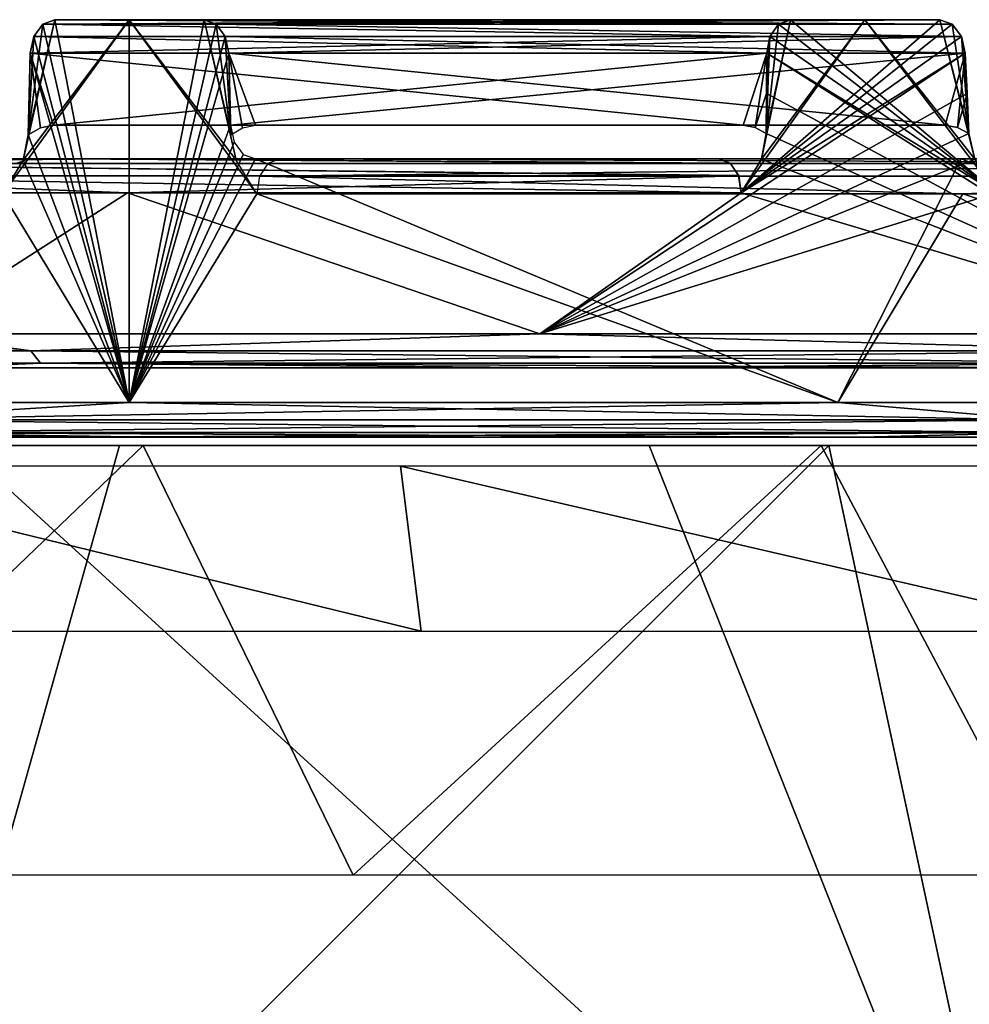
# Model space of a CAD drawing. Header units: millimetres. Extents: x -125 to 125, y -46 to 12.
# Tile 67 of 256: x -89 to -82, y 5 to 12. Entities that reach past the tile are written whole.
import ezdxf

# ---------------------------------------------------------------- set-up
doc = ezdxf.new("R2010")
doc.units = ezdxf.units.MM
doc.header["$LTSCALE"] = 26.699852
for name, color, linetype in [('1', 7, 'CONTINUOUS'), ('10', 7, 'CONTINUOUS'), ('100', 7, 'CONTINUOUS'), ('105', 7, 'CONTINUOUS'), ('106', 7, 'CONTINUOUS'), ('180', 7, 'CONTINUOUS'), ('182', 7, 'CONTINUOUS'), ('183', 7, 'CONTINUOUS'), ('2', 7, 'CONTINUOUS'), ('3', 7, 'CONTINUOUS'), ('35', 7, 'CONTINUOUS'), ('36', 7, 'CONTINUOUS'), ('37', 7, 'CONTINUOUS'), ('38', 7, 'CONTINUOUS'), ('4', 7, 'CONTINUOUS'), ('43', 7, 'CONTINUOUS'), ('44', 7, 'CONTINUOUS'), ('5', 7, 'CONTINUOUS'), ('6', 7, 'CONTINUOUS'), ('7', 7, 'CONTINUOUS'), ('89', 7, 'CONTINUOUS'), ('90', 7, 'CONTINUOUS'), ('91', 7, 'CONTINUOUS'), ('92', 7, 'CONTINUOUS'), ('93', 7, 'CONTINUOUS'), ('94', 7, 'CONTINUOUS'), ('98', 7, 'CONTINUOUS'), ('99', 7, 'CONTINUOUS')]:
    doc.layers.add(name, color=color, linetype=linetype)

msp = doc.modelspace()

# ---------------------------------------------------------------- linework, layer by layer
at = {"layer": '1', "linetype": 'CONTINUOUS'}
for points in [[(-98.1352, 11, -76.8612), (-100.7571, 11, -73.3904), (-88.7959, 11, -77.1705), (-98.1352, 11, -76.8612)], [(-88.7959, 11, -77.1705), (-100.7571, 11, -73.3904), (-92.6554, 11, -72.4912), (-88.7959, 11, -77.1705)], [(-93.7312, 11, -82.1742), (-98.1352, 11, -76.8612), (-88.7959, 11, -77.1705), (-93.7312, 11, -82.1742)], [(-88.7959, 11, 77.1705), (-92.6554, 11, 72.4912), (-98.1352, 11, 76.8612), (-88.7959, 11, 77.1705)], [(-93.7312, 11, 82.1742), (-88.7959, 11, 77.1705), (-98.1352, 11, 76.8612), (-93.7312, 11, 82.1742)], [(-89.0403, 11, -87.2352), (-93.7312, 11, -82.1742), (-88.794, 11, -86.989), (-89.0403, 11, -87.2352)], [(-88.794, 11, -86.989), (-93.7312, 11, -82.1742), (-88.7959, 11, -77.1705), (-88.794, 11, -86.989)], [(-88.794, 11, 86.989), (-88.7959, 11, 77.1705), (-93.7312, 11, 82.1742), (-88.794, 11, 86.989)], [(-89.0403, 11, 87.2352), (-88.794, 11, 86.989), (-93.7312, 11, 82.1742), (-89.0403, 11, 87.2352)], [(-88.794, 11, -86.989), (-88.7959, 11, -77.1705), (-88.5051, 11, -77.5039), (-88.794, 11, -86.989)], [(-88.7959, 11, 77.1705), (-88.794, 11, 86.989), (-88.5051, 11, 77.5039), (-88.7959, 11, 77.1705)], [(-88.794, 11, -86.989), (-88.5051, 11, -77.5039), (-84.0842, 11, -82.2791), (-88.794, 11, -86.989)], [(-88.794, 11, 86.989), (-84.0842, 11, 82.2791), (-88.5051, 11, 77.5039), (-88.794, 11, 86.989)], [(-87.412, 11, -89.217), (-82.2791, 11, -84.0842), (-77.5037, 11, -88.5053), (-87.412, 11, -89.217)], [(-82.3407, 11, -93.9178), (-87.412, 11, -89.217), (-76.8367, 11, -98.4716), (-82.3407, 11, -93.9178)], [(-76.8367, 11, -98.4716), (-87.412, 11, -89.217), (-76.8407, 11, -89.0815), (-76.8367, 11, -98.4716)], [(-76.8407, 11, -89.0815), (-87.412, 11, -89.217), (-77.5037, 11, -88.5053), (-76.8407, 11, -89.0815)], [(-76.8407, 11, 89.0815), (-77.5037, 11, 88.5053), (-87.2352, 11, 89.0403), (-76.8407, 11, 89.0815)], [(-87.2352, 11, 89.0403), (-77.5037, 11, 88.5053), (-82.2791, 11, 84.0842), (-87.2352, 11, 89.0403)], [(-82.174, 11, 93.7314), (-76.8407, 11, 89.0815), (-87.2352, 11, 89.0403), (-82.174, 11, 93.7314)], [(-77.0169, 11, -98.3308), (-82.3407, 11, -93.9178), (-76.8367, 11, -98.4716), (-77.0169, 11, -98.3308)]]:
    msp.add_3dface(points, dxfattribs=at)
at = {"layer": '10', "linetype": 'CONTINUOUS'}
for points in [[(-87.7811, 12, -88.8539), (-88.3191, 12, -88.3191), (-88.8539, 12, -87.7811), (-87.7811, 12, -88.8539)], [(-87.7811, 12, -88.8539), (-88.8539, 12, -87.7811), (-82.4947, 12, -83.5675), (-87.7811, 12, -88.8539)], [(-82.4947, 12, -83.5675), (-88.8539, 12, -87.7811), (-83.0329, 12, -83.0328), (-82.4947, 12, -83.5675)], [(-83.0329, 12, -83.0328), (-88.8539, 12, -87.7811), (-83.5675, 12, -82.4947), (-83.0329, 12, -83.0328)]]:
    msp.add_3dface(points, dxfattribs=at)
at = {"layer": '100', "linetype": 'CONTINUOUS'}
for points in [[(-87.7811, 12, -88.8539), (-82.4947, 12, -83.5675), (-82.407, 11.968, -83.6528), (-87.7811, 12, -88.8539)], [(-87.694, 11.968, -88.9399), (-87.7811, 12, -88.8539), (-82.407, 11.968, -83.6528), (-87.694, 11.968, -88.9399)], [(-87.694, 11.968, -88.9399), (-82.407, 11.968, -83.6528), (-82.3404, 11.8799, -83.7152), (-87.694, 11.968, -88.9399)], [(-87.629, 11.8799, -89.0039), (-87.694, 11.968, -88.9399), (-82.3404, 11.8799, -83.7152), (-87.629, 11.8799, -89.0039)], [(-87.629, 11.8799, -89.0039), (-82.3404, 11.8799, -83.7152), (-82.3123, 11.7587, -83.7384), (-87.629, 11.8799, -89.0039)], [(-87.6032, 11.7587, -89.0293), (-87.629, 11.8799, -89.0039), (-82.3123, 11.7587, -83.7384), (-87.6032, 11.7587, -89.0293)]]:
    msp.add_3dface(points, dxfattribs=at)
at = {"layer": '105', "linetype": 'CONTINUOUS'}
for points in [[(-87.7811, 12, 88.8539), (-87.694, 11.968, 88.9399), (-82.4947, 12, 83.5675), (-87.7811, 12, 88.8539)], [(-82.4947, 12, 83.5675), (-87.694, 11.968, 88.9399), (-82.407, 11.968, 83.6528), (-82.4947, 12, 83.5675)], [(-87.694, 11.968, 88.9399), (-82.3404, 11.8799, 83.7152), (-82.407, 11.968, 83.6528), (-87.694, 11.968, 88.9399)], [(-87.694, 11.968, 88.9399), (-87.629, 11.8799, 89.0039), (-82.3404, 11.8799, 83.7152), (-87.694, 11.968, 88.9399)], [(-87.629, 11.8799, 89.0039), (-87.6032, 11.7587, 89.0293), (-82.3404, 11.8799, 83.7152), (-87.629, 11.8799, 89.0039)], [(-87.6032, 11.7587, 89.0293), (-82.3123, 11.7587, 83.7384), (-82.3404, 11.8799, 83.7152), (-87.6032, 11.7587, 89.0293)]]:
    msp.add_3dface(points, dxfattribs=at)
at = {"layer": '106', "linetype": 'CONTINUOUS'}
for points in [[(-89.0039, 11.8799, 87.629), (-88.9399, 11.968, 87.694), (-83.7152, 11.8799, 82.3404), (-89.0039, 11.8799, 87.629)], [(-88.9399, 11.968, 87.694), (-88.8539, 12, 87.7811), (-83.6528, 11.968, 82.407), (-88.9399, 11.968, 87.694)], [(-88.9399, 11.968, 87.694), (-83.6528, 11.968, 82.407), (-83.7152, 11.8799, 82.3404), (-88.9399, 11.968, 87.694)], [(-88.8539, 12, 87.7811), (-83.5675, 12, 82.4947), (-83.6528, 11.968, 82.407), (-88.8539, 12, 87.7811)], [(-89.0293, 11.7587, 87.6032), (-89.0039, 11.8799, 87.629), (-83.7384, 11.7587, 82.3123), (-89.0293, 11.7587, 87.6032)], [(-89.0039, 11.8799, 87.629), (-83.7152, 11.8799, 82.3404), (-83.7384, 11.7587, 82.3123), (-89.0039, 11.8799, 87.629)]]:
    msp.add_3dface(points, dxfattribs=at)
at = {"layer": '180', "color": 2, "linetype": 'CONTINUOUS'}
for points in [[(-92.82, 8.9417, 80.9251), (-88.2174, 8.9417, 85.9191), (-91.4362, 5.8556, 81.7124), (-92.82, 8.9417, 80.9251)], [(-91.4362, 5.8556, 81.7124), (-88.2174, 8.9417, 85.9191), (-86.7107, 5.8556, 86.7107), (-91.4362, 5.8556, 81.7124)], [(-88.2174, 8.9417, 85.9191), (-83.3466, 8.9417, 90.6519), (-86.7107, 5.8556, 86.7107), (-88.2174, 8.9417, 85.9191)], [(-86.7107, 5.8556, 86.7107), (-83.3466, 8.9417, 90.6519), (-81.7124, 5.8556, 91.4362), (-86.7107, 5.8556, 86.7107)], [(-83.3466, 8.9417, 90.6519), (-78.2223, 8.9417, 95.1088), (-81.7124, 5.8556, 91.4362), (-83.3466, 8.9417, 90.6519)]]:
    msp.add_3dface(points, dxfattribs=at)
at = {"layer": '182', "color": 7, "linetype": 'CONTINUOUS'}
for points in [[(-93.2052, 8.9417, -83.2933), (-88.3883, 8.9417, -88.3884), (-90.3774, 1.8685, -86.1747), (-93.2052, 8.9417, -83.2933)], [(-90.3774, 1.8685, -86.1747), (-83.2933, 8.9417, -93.2053), (-81.7767, 1.8685, -94.3754), (-90.3774, 1.8685, -86.1747)], [(-88.3883, 8.9417, -88.3884), (-83.2933, 8.9417, -93.2053), (-90.3774, 1.8685, -86.1747), (-88.3883, 8.9417, -88.3884)], [(-83.2933, 8.9417, -93.2053), (-77.9362, 8.9417, -97.7289), (-81.7767, 1.8685, -94.3754), (-83.2933, 8.9417, -93.2053)]]:
    msp.add_3dface(points, dxfattribs=at)
at = {"layer": '183', "color": 7, "linetype": 'CONTINUOUS'}
for points in [[(-81.7767, 1.8685, 94.3754), (-89.53, 8.9417, 87.2317), (-90.3774, 1.8685, 86.1747), (-81.7767, 1.8685, 94.3754)], [(-84.5836, 8.9417, 92.036), (-89.53, 8.9417, 87.2317), (-81.7767, 1.8685, 94.3754), (-84.5836, 8.9417, 92.036)], [(-79.3797, 8.9417, 96.5602), (-84.5836, 8.9417, 92.036), (-81.7767, 1.8685, 94.3754), (-79.3797, 8.9417, 96.5602)]]:
    msp.add_3dface(points, dxfattribs=at)
at = {"layer": '2', "linetype": 'CONTINUOUS'}
for points in [[(-93.2141, 9.5, -59.0489), (-81.2566, 9.5, -61.8215), (-93.2191, 9.5, -70.8988), (-93.2141, 9.5, -59.0489)], [(-81.2566, 9.5, -61.8215), (-81.2566, 9.5, -73.0618), (-93.2191, 9.5, -70.8988), (-81.2566, 9.5, -61.8215)], [(-93.2191, 9.5, -70.8988), (-81.2566, 9.5, -73.0618), (-89.7171, 9.5, -75.2814), (-93.2191, 9.5, -70.8988)], [(-93.2191, 9.5, 70.8988), (-81.2566, 9.5, 61.8215), (-93.2141, 9.5, 59.0489), (-93.2191, 9.5, 70.8988)], [(-89.7171, 9.5, 75.2814), (-81.2566, 9.5, 73.0618), (-93.2191, 9.5, 70.8988), (-89.7171, 9.5, 75.2814)], [(-81.2566, 9.5, 73.0618), (-81.2566, 9.5, 61.8215), (-93.2191, 9.5, 70.8988), (-81.2566, 9.5, 73.0618)], [(-93.2141, 9.5, -23.6195), (-81.2566, 9.5, -28.1007), (-93.2141, 9.5, -35.4293), (-93.2141, 9.5, -23.6195)], [(-81.2566, 9.5, -28.1007), (-81.2566, 9.5, -39.341), (-93.2141, 9.5, -35.4293), (-81.2566, 9.5, -28.1007)], [(-93.2141, 9.5, -11.8098), (-81.2566, 9.5, -16.8604), (-93.2141, 9.5, -23.6195), (-93.2141, 9.5, -11.8098)], [(-93.2141, 9.5, -47.2391), (-81.2566, 9.5, -50.5812), (-93.2141, 9.5, -59.0489), (-93.2141, 9.5, -47.2391)], [(-81.2566, 9.5, -50.5812), (-81.2566, 9.5, -61.8215), (-93.2141, 9.5, -59.0489), (-81.2566, 9.5, -50.5812)], [(-93.2141, 9.5, -35.4293), (-81.2566, 9.5, -39.341), (-93.2141, 9.5, -47.2391), (-93.2141, 9.5, -35.4293)], [(-81.2566, 9.5, -39.341), (-81.2566, 9.5, -50.5812), (-93.2141, 9.5, -47.2391), (-81.2566, 9.5, -39.341)], [(-81.2566, 9.5, 61.8215), (-81.2566, 9.5, 50.5812), (-93.2141, 9.5, 59.0489), (-81.2566, 9.5, 61.8215)], [(-81.2566, 9.5, 39.341), (-81.2566, 9.5, 28.1007), (-93.2141, 9.5, 35.4293), (-81.2566, 9.5, 39.341)], [(-93.2141, 9.5, 59.0489), (-81.2566, 9.5, 50.5812), (-93.2141, 9.5, 47.2391), (-93.2141, 9.5, 59.0489)], [(-81.2566, 9.5, 50.5812), (-81.2566, 9.5, 39.341), (-93.2141, 9.5, 47.2391), (-81.2566, 9.5, 50.5812)], [(-93.2141, 9.5, 47.2391), (-81.2566, 9.5, 39.341), (-93.2141, 9.5, 35.4293), (-93.2141, 9.5, 47.2391)], [(-93.2141, 9.5, 11.8098), (-81.2566, 9.5, 5.6201), (-93.2141, 9.5, 0), (-93.2141, 9.5, 11.8098)], [(-81.2566, 9.5, 5.6201), (-81.2566, 9.5, -5.6201), (-93.2141, 9.5, 0), (-81.2566, 9.5, 5.6201)], [(-81.2566, 9.5, -16.8604), (-81.2566, 9.5, -28.1007), (-93.2141, 9.5, -23.6195), (-81.2566, 9.5, -16.8604)], [(-93.2141, 9.5, 0), (-81.2566, 9.5, -5.6201), (-93.2141, 9.5, -11.8098), (-93.2141, 9.5, 0)], [(-81.2566, 9.5, -5.6201), (-81.2566, 9.5, -16.8604), (-93.2141, 9.5, -11.8098), (-81.2566, 9.5, -5.6201)], [(-93.2141, 9.5, 35.4293), (-81.2566, 9.5, 28.1007), (-93.2141, 9.5, 23.6195), (-93.2141, 9.5, 35.4293)], [(-81.2566, 9.5, 28.1007), (-81.2566, 9.5, 16.8604), (-93.2141, 9.5, 23.6195), (-81.2566, 9.5, 28.1007)], [(-93.2141, 9.5, 23.6195), (-81.2566, 9.5, 16.8604), (-93.2141, 9.5, 11.8098), (-93.2141, 9.5, 23.6195)], [(-81.2566, 9.5, 16.8604), (-81.2566, 9.5, 5.6201), (-93.2141, 9.5, 11.8098), (-81.2566, 9.5, 16.8604)], [(-81.2566, 9.5, -73.0618), (-81.2612, 9.5, -84.3389), (-89.7171, 9.5, -75.2814), (-81.2566, 9.5, -73.0618)], [(-89.7171, 9.5, -75.2814), (-81.2612, 9.5, -84.3389), (-85.1881, 9.5, -80.3706), (-89.7171, 9.5, -75.2814)], [(-85.1881, 9.5, 80.3706), (-81.2566, 9.5, 73.0618), (-89.7171, 9.5, 75.2814), (-85.1881, 9.5, 80.3706)], [(-81.2612, 9.5, 84.3389), (-81.2566, 9.5, 73.0618), (-85.1881, 9.5, 80.3706), (-81.2612, 9.5, 84.3389)]]:
    msp.add_3dface(points, dxfattribs=at)
at = {"layer": '3', "linetype": 'CONTINUOUS'}
for points in [[(-88.7915, 9, 64.1342), (-88.7915, 9, 75.795), (-100.7541, 9, 73.3945), (-88.7915, 9, 64.1342)], [(-100.749, 9, 62.0611), (-88.7915, 9, 64.1342), (-100.7541, 9, 73.3945), (-100.749, 9, 62.0611)], [(-100.7541, 9, -73.3945), (-88.7915, 9, -64.1342), (-100.749, 9, -62.0611), (-100.7541, 9, -73.3945)], [(-97.4571, 9, -77.7192), (-88.7915, 9, -75.795), (-100.7541, 9, -73.3945), (-97.4571, 9, -77.7192)], [(-88.7915, 9, -75.795), (-88.7915, 9, -64.1342), (-100.7541, 9, -73.3945), (-88.7915, 9, -75.795)], [(-100.7541, 9, 73.3945), (-88.7915, 9, 75.795), (-97.4571, 9, 77.7192), (-100.7541, 9, 73.3945)], [(-100.749, 9, 50.7772), (-88.7915, 9, 52.4734), (-100.749, 9, 62.0611), (-100.749, 9, 50.7772)], [(-88.7915, 9, 52.4734), (-88.7915, 9, 64.1342), (-100.749, 9, 62.0611), (-88.7915, 9, 52.4734)], [(-100.749, 9, -28.2096), (-88.7915, 9, -17.4911), (-100.749, 9, -16.9257), (-100.749, 9, -28.2096)], [(-88.7915, 9, -5.8304), (-88.7915, 9, 5.8304), (-100.749, 9, -5.6419), (-88.7915, 9, -5.8304)], [(-100.749, 9, -16.9257), (-88.7915, 9, -5.8304), (-100.749, 9, -5.6419), (-100.749, 9, -16.9257)], [(-88.7915, 9, 5.8304), (-88.7915, 9, 17.4911), (-100.749, 9, 16.9257), (-88.7915, 9, 5.8304)], [(-100.749, 9, -50.7772), (-88.7915, 9, -40.8127), (-100.749, 9, -39.4934), (-100.749, 9, -50.7772)], [(-88.7915, 9, -40.8127), (-88.7915, 9, -29.1519), (-100.749, 9, -39.4934), (-88.7915, 9, -40.8127)], [(-88.7915, 9, -29.1519), (-88.7915, 9, -17.4911), (-100.749, 9, -28.2096), (-88.7915, 9, -29.1519)], [(-100.749, 9, -62.0611), (-88.7915, 9, -52.4734), (-100.749, 9, -50.7772), (-100.749, 9, -62.0611)], [(-88.7915, 9, -52.4734), (-88.7915, 9, -40.8127), (-100.749, 9, -50.7772), (-88.7915, 9, -52.4734)], [(-100.749, 9, -39.4934), (-88.7915, 9, -29.1519), (-100.749, 9, -28.2096), (-100.749, 9, -39.4934)], [(-88.7915, 9, -64.1342), (-88.7915, 9, -52.4734), (-100.749, 9, -62.0611), (-88.7915, 9, -64.1342)], [(-88.7915, 9, -17.4911), (-88.7915, 9, -5.8304), (-100.749, 9, -16.9257), (-88.7915, 9, -17.4911)], [(-100.749, 9, 16.9257), (-88.7915, 9, 17.4911), (-100.749, 9, 28.2096), (-100.749, 9, 16.9257)], [(-88.7915, 9, 29.1519), (-88.7915, 9, 40.8127), (-100.749, 9, 39.4934), (-88.7915, 9, 29.1519)], [(-100.749, 9, 28.2096), (-88.7915, 9, 29.1519), (-100.749, 9, 39.4934), (-100.749, 9, 28.2096)], [(-88.7915, 9, 40.8127), (-88.7915, 9, 52.4734), (-100.749, 9, 50.7772), (-88.7915, 9, 40.8127)], [(-100.749, 9, 39.4934), (-88.7915, 9, 40.8127), (-100.749, 9, 50.7772), (-100.749, 9, 39.4934)], [(-100.749, 9, -5.6419), (-88.7915, 9, 5.8304), (-100.749, 9, 5.6419), (-100.749, 9, -5.6419)], [(-100.749, 9, 5.6419), (-88.7915, 9, 5.8304), (-100.749, 9, 16.9257), (-100.749, 9, 5.6419)], [(-88.7915, 9, 17.4911), (-88.7915, 9, 29.1519), (-100.749, 9, 28.2096), (-88.7915, 9, 17.4911)], [(-88.7915, 9, 75.795), (-88.7967, 9, 87.4831), (-97.4571, 9, 77.7192), (-88.7915, 9, 75.795)], [(-92.946, 9, -83.0614), (-88.7915, 9, -75.795), (-97.4571, 9, -77.7192), (-92.946, 9, -83.0614)], [(-97.4571, 9, 77.7192), (-88.7967, 9, 87.4831), (-92.946, 9, 83.0614), (-97.4571, 9, 77.7192)], [(-88.7967, 9, -87.4831), (-88.7915, 9, -75.795), (-92.946, 9, -83.0614), (-88.7967, 9, -87.4831)], [(-88.7967, 9, -87.4831), (-76.834, 9, -86.5793), (-88.7915, 9, -75.795), (-88.7967, 9, -87.4831)], [(-88.1425, 9, -88.1423), (-76.834, 9, -86.5793), (-88.7967, 9, -87.4831), (-88.1425, 9, -88.1423)], [(-88.7967, 9, 87.4831), (-76.8378, 9, 98.1535), (-88.1425, 9, 88.1423), (-88.7967, 9, 87.4831)], [(-88.7915, 9, 75.795), (-76.834, 9, 86.5793), (-88.7967, 9, 87.4831), (-88.7915, 9, 75.795)], [(-76.834, 9, 86.5793), (-76.8378, 9, 98.1535), (-88.7967, 9, 87.4831), (-76.834, 9, 86.5793)], [(-88.7915, 9, 17.4911), (-76.834, 9, 28.8598), (-88.7915, 9, 29.1519), (-88.7915, 9, 17.4911)], [(-76.834, 9, 40.4037), (-76.834, 9, 51.9476), (-88.7915, 9, 40.8127), (-76.834, 9, 40.4037)], [(-88.7915, 9, -40.8127), (-76.834, 9, -40.4037), (-88.7915, 9, -29.1519), (-88.7915, 9, -40.8127)], [(-76.834, 9, -40.4037), (-76.834, 9, -28.8598), (-88.7915, 9, -29.1519), (-76.834, 9, -40.4037)], [(-88.7915, 9, -52.4734), (-76.834, 9, -51.9476), (-88.7915, 9, -40.8127), (-88.7915, 9, -52.4734)], [(-76.834, 9, 28.8598), (-76.834, 9, 40.4037), (-88.7915, 9, 29.1519), (-76.834, 9, 28.8598)], [(-88.7915, 9, 5.8304), (-76.834, 9, 17.3159), (-88.7915, 9, 17.4911), (-88.7915, 9, 5.8304)], [(-76.834, 9, 17.3159), (-76.834, 9, 28.8598), (-88.7915, 9, 17.4911), (-76.834, 9, 17.3159)], [(-88.7915, 9, -5.8304), (-76.834, 9, 5.772), (-88.7915, 9, 5.8304), (-88.7915, 9, -5.8304)], [(-76.834, 9, 5.772), (-76.834, 9, 17.3159), (-88.7915, 9, 5.8304), (-76.834, 9, 5.772)], [(-76.834, 9, -5.772), (-76.834, 9, 5.772), (-88.7915, 9, -5.8304), (-76.834, 9, -5.772)], [(-88.7915, 9, -17.4911), (-76.834, 9, -17.3159), (-88.7915, 9, -5.8304), (-88.7915, 9, -17.4911)], [(-76.834, 9, -17.3159), (-76.834, 9, -5.772), (-88.7915, 9, -5.8304), (-76.834, 9, -17.3159)], [(-88.7915, 9, -29.1519), (-76.834, 9, -28.8598), (-88.7915, 9, -17.4911), (-88.7915, 9, -29.1519)], [(-76.834, 9, -28.8598), (-76.834, 9, -17.3159), (-88.7915, 9, -17.4911), (-76.834, 9, -28.8598)], [(-76.834, 9, -51.9476), (-76.834, 9, -40.4037), (-88.7915, 9, -40.8127), (-76.834, 9, -51.9476)], [(-76.834, 9, -86.5793), (-76.834, 9, -75.0354), (-88.7915, 9, -75.795), (-76.834, 9, -86.5793)], [(-88.7915, 9, -64.1342), (-76.834, 9, -63.4915), (-88.7915, 9, -52.4734), (-88.7915, 9, -64.1342)], [(-76.834, 9, -63.4915), (-76.834, 9, -51.9476), (-88.7915, 9, -52.4734), (-76.834, 9, -63.4915)], [(-88.7915, 9, -75.795), (-76.834, 9, -75.0354), (-88.7915, 9, -64.1342), (-88.7915, 9, -75.795)], [(-76.834, 9, -75.0354), (-76.834, 9, -63.4915), (-88.7915, 9, -64.1342), (-76.834, 9, -75.0354)], [(-76.834, 9, 75.0354), (-76.834, 9, 86.5793), (-88.7915, 9, 75.795), (-76.834, 9, 75.0354)], [(-88.7915, 9, 52.4734), (-76.834, 9, 63.4915), (-88.7915, 9, 64.1342), (-88.7915, 9, 52.4734)], [(-76.834, 9, 63.4915), (-76.834, 9, 75.0354), (-88.7915, 9, 64.1342), (-76.834, 9, 63.4915)], [(-88.7915, 9, 40.8127), (-76.834, 9, 51.9476), (-88.7915, 9, 52.4734), (-88.7915, 9, 40.8127)], [(-76.834, 9, 51.9476), (-76.834, 9, 63.4915), (-88.7915, 9, 52.4734), (-76.834, 9, 51.9476)], [(-88.7915, 9, 29.1519), (-76.834, 9, 40.4037), (-88.7915, 9, 40.8127), (-88.7915, 9, 29.1519)], [(-88.7915, 9, 64.1342), (-76.834, 9, 75.0354), (-88.7915, 9, 75.795), (-88.7915, 9, 64.1342)], [(-83.0616, 9, -92.9458), (-76.834, 9, -86.5793), (-88.1425, 9, -88.1423), (-83.0616, 9, -92.9458)], [(-88.1425, 9, 88.1423), (-76.8378, 9, 98.1535), (-83.0616, 9, 92.9458), (-88.1425, 9, 88.1423)], [(-77.7194, 9, -97.4569), (-76.834, 9, -86.5793), (-83.0616, 9, -92.9458), (-77.7194, 9, -97.4569)], [(-83.0616, 9, 92.9458), (-76.8378, 9, 98.1535), (-77.7194, 9, 97.4569), (-83.0616, 9, 92.9458)]]:
    msp.add_3dface(points, dxfattribs=at)
at = {"layer": '35', "linetype": 'CONTINUOUS'}
for points in [[(-83.6528, 11.968, -82.407), (-83.7152, 11.8799, -82.3404), (-82.0883, 10.7565, -83.9213), (-83.6528, 11.968, -82.407)], [(-83.5675, 12, -82.4947), (-83.6528, 11.968, -82.407), (-82.0883, 10.7565, -83.9213), (-83.5675, 12, -82.4947)], [(-83.0329, 12, -83.0328), (-83.5675, 12, -82.4947), (-82.0883, 10.7565, -83.9213), (-83.0329, 12, -83.0328)], [(-82.2446, 10.9991, -83.7769), (-83.0329, 12, -83.0328), (-82.0883, 10.7565, -83.9213), (-82.2446, 10.9991, -83.7769)], [(-82.4947, 12, -83.5675), (-83.0329, 12, -83.0328), (-82.2446, 10.9991, -83.7769), (-82.4947, 12, -83.5675)], [(-82.2872, 11.1819, -83.7418), (-82.4947, 12, -83.5675), (-82.2446, 10.9991, -83.7769), (-82.2872, 11.1819, -83.7418)], [(-82.407, 11.968, -83.6528), (-82.4947, 12, -83.5675), (-82.2872, 11.1819, -83.7418), (-82.407, 11.968, -83.6528)], [(-82.3404, 11.8799, -83.7152), (-82.407, 11.968, -83.6528), (-82.2872, 11.1819, -83.7418), (-82.3404, 11.8799, -83.7152)], [(-83.7152, 11.8799, -82.3404), (-83.7384, 11.7587, -82.3123), (-82.0883, 10.7565, -83.9213), (-83.7152, 11.8799, -82.3404)], [(-82.3123, 11.7587, -83.7384), (-82.3404, 11.8799, -83.7152), (-82.2997, 11.4703, -83.7401), (-82.3123, 11.7587, -83.7384)], [(-82.2997, 11.4703, -83.7401), (-82.3404, 11.8799, -83.7152), (-82.2872, 11.1819, -83.7418), (-82.2997, 11.4703, -83.7401)], [(-83.7401, 11.4703, -82.2997), (-80.5422, 9.7435, -85.3697), (-83.7384, 11.7587, -82.3123), (-83.7401, 11.4703, -82.2997)], [(-83.7384, 11.7587, -82.3123), (-80.5422, 9.7435, -85.3697), (-82.0883, 10.7565, -83.9213), (-83.7384, 11.7587, -82.3123)], [(-83.7418, 11.1819, -82.2872), (-80.5422, 9.7435, -85.3697), (-83.7401, 11.4703, -82.2997), (-83.7418, 11.1819, -82.2872)], [(-83.7769, 10.9991, -82.2446), (-80.5422, 9.7435, -85.3697), (-83.7418, 11.1819, -82.2872), (-83.7769, 10.9991, -82.2446)], [(-83.9213, 10.7565, -82.0883), (-80.5422, 9.7435, -85.3697), (-83.7769, 10.9991, -82.2446), (-83.9213, 10.7565, -82.0883)], [(-92.4701, 10.7565, -72.3225), (-89.9084, 9.7435, -75.4421), (-88.3307, 10.7565, -77.3236), (-92.4701, 10.7565, -72.3225)], [(-89.9084, 9.7435, -75.4421), (-85.3697, 9.7435, -80.5422), (-88.3307, 10.7565, -77.3236), (-89.9084, 9.7435, -75.4421)], [(-88.3307, 10.7565, -77.3236), (-85.3697, 9.7435, -80.5422), (-83.9213, 10.7565, -82.0883), (-88.3307, 10.7565, -77.3236)], [(-85.3697, 9.7435, -80.5422), (-80.5422, 9.7435, -85.3697), (-83.9213, 10.7565, -82.0883), (-85.3697, 9.7435, -80.5422)]]:
    msp.add_3dface(points, dxfattribs=at)
at = {"layer": '36', "linetype": 'CONTINUOUS'}
for points in [[(-82.4947, 12, 83.5675), (-82.407, 11.968, 83.6528), (-83.9213, 10.7565, 82.0883), (-82.4947, 12, 83.5675)], [(-83.7769, 10.9991, 82.2446), (-83.0329, 12, 83.0328), (-83.9213, 10.7565, 82.0883), (-83.7769, 10.9991, 82.2446)], [(-83.0329, 12, 83.0328), (-82.4947, 12, 83.5675), (-83.9213, 10.7565, 82.0883), (-83.0329, 12, 83.0328)], [(-82.407, 11.968, 83.6528), (-82.3404, 11.8799, 83.7152), (-83.9213, 10.7565, 82.0883), (-82.407, 11.968, 83.6528)], [(-83.5675, 12, 82.4947), (-83.0329, 12, 83.0328), (-83.7769, 10.9991, 82.2446), (-83.5675, 12, 82.4947)], [(-83.7418, 11.1819, 82.2872), (-83.5675, 12, 82.4947), (-83.7769, 10.9991, 82.2446), (-83.7418, 11.1819, 82.2872)], [(-83.6528, 11.968, 82.407), (-83.5675, 12, 82.4947), (-83.7418, 11.1819, 82.2872), (-83.6528, 11.968, 82.407)], [(-83.7152, 11.8799, 82.3404), (-83.6528, 11.968, 82.407), (-83.7418, 11.1819, 82.2872), (-83.7152, 11.8799, 82.3404)], [(-82.3404, 11.8799, 83.7152), (-82.3123, 11.7587, 83.7384), (-83.9213, 10.7565, 82.0883), (-82.3404, 11.8799, 83.7152)], [(-83.7401, 11.4703, 82.2997), (-83.7152, 11.8799, 82.3404), (-83.7418, 11.1819, 82.2872), (-83.7401, 11.4703, 82.2997)], [(-83.7384, 11.7587, 82.3123), (-83.7152, 11.8799, 82.3404), (-83.7401, 11.4703, 82.2997), (-83.7384, 11.7587, 82.3123)], [(-82.3123, 11.7587, 83.7384), (-82.2997, 11.4703, 83.7401), (-85.3697, 9.7435, 80.5422), (-82.3123, 11.7587, 83.7384)], [(-83.9213, 10.7565, 82.0883), (-82.3123, 11.7587, 83.7384), (-85.3697, 9.7435, 80.5422), (-83.9213, 10.7565, 82.0883)], [(-82.2997, 11.4703, 83.7401), (-82.2872, 11.1819, 83.7418), (-85.3697, 9.7435, 80.5422), (-82.2997, 11.4703, 83.7401)], [(-82.2872, 11.1819, 83.7418), (-82.2446, 10.9991, 83.7769), (-85.3697, 9.7435, 80.5422), (-82.2872, 11.1819, 83.7418)], [(-82.2446, 10.9991, 83.7769), (-82.0883, 10.7565, 83.9213), (-85.3697, 9.7435, 80.5422), (-82.2446, 10.9991, 83.7769)], [(-92.469, 10.7565, 72.3239), (-88.3302, 10.7565, 77.3243), (-89.9084, 9.7435, 75.4421), (-92.469, 10.7565, 72.3239)], [(-89.9084, 9.7435, 75.4421), (-88.3302, 10.7565, 77.3243), (-85.3697, 9.7435, 80.5422), (-89.9084, 9.7435, 75.4421)], [(-88.3302, 10.7565, 77.3243), (-83.9213, 10.7565, 82.0883), (-85.3697, 9.7435, 80.5422), (-88.3302, 10.7565, 77.3243)], [(-85.3697, 9.7435, 80.5422), (-82.0883, 10.7565, 83.9213), (-80.5422, 9.7435, 85.3697), (-85.3697, 9.7435, 80.5422)]]:
    msp.add_3dface(points, dxfattribs=at)
at = {"layer": '37', "linetype": 'CONTINUOUS'}
for points in [[(-87.6032, 11.7587, 89.0293), (-87.5886, 11.1729, 89.0437), (-87.5041, 11.2238, 88.9566), (-87.6032, 11.7587, 89.0293)], [(-82.3123, 11.7587, 83.7384), (-87.6032, 11.7587, 89.0293), (-82.4558, 11.2413, 83.9075), (-82.3123, 11.7587, 83.7384)], [(-82.4558, 11.2413, 83.9075), (-87.6032, 11.7587, 89.0293), (-87.4119, 11.2413, 88.8636), (-82.4558, 11.2413, 83.9075)], [(-87.4119, 11.2413, 88.8636), (-87.6032, 11.7587, 89.0293), (-87.5041, 11.2238, 88.9566), (-87.4119, 11.2413, 88.8636)], [(-82.369, 11.2261, 83.8214), (-82.3123, 11.7587, 83.7384), (-82.4558, 11.2413, 83.9075), (-82.369, 11.2261, 83.8214)], [(-82.2997, 11.4703, 83.7401), (-82.3123, 11.7587, 83.7384), (-82.369, 11.2261, 83.8214), (-82.2997, 11.4703, 83.7401)], [(-82.2872, 11.1819, 83.7418), (-82.2997, 11.4703, 83.7401), (-82.369, 11.2261, 83.8214), (-82.2872, 11.1819, 83.7418)]]:
    msp.add_3dface(points, dxfattribs=at)
at = {"layer": '38', "linetype": 'CONTINUOUS'}
for points in [[(-89.0437, 11.1729, 87.5886), (-89.0293, 11.7587, 87.6032), (-88.9564, 11.2239, 87.5038), (-89.0437, 11.1729, 87.5886)], [(-89.0293, 11.7587, 87.6032), (-83.7384, 11.7587, 82.3123), (-88.8636, 11.2413, 87.4119), (-89.0293, 11.7587, 87.6032)], [(-88.9564, 11.2239, 87.5038), (-89.0293, 11.7587, 87.6032), (-88.8636, 11.2413, 87.4119), (-88.9564, 11.2239, 87.5038)], [(-88.8636, 11.2413, 87.4119), (-83.7384, 11.7587, 82.3123), (-83.9075, 11.2413, 82.4558), (-88.8636, 11.2413, 87.4119)], [(-83.9075, 11.2413, 82.4558), (-83.7384, 11.7587, 82.3123), (-83.8211, 11.226, 82.3687), (-83.9075, 11.2413, 82.4558)], [(-83.7384, 11.7587, 82.3123), (-83.7401, 11.4703, 82.2997), (-83.8211, 11.226, 82.3687), (-83.7384, 11.7587, 82.3123)], [(-83.7401, 11.4703, 82.2997), (-83.7418, 11.1819, 82.2872), (-83.8211, 11.226, 82.3687), (-83.7401, 11.4703, 82.2997)]]:
    msp.add_3dface(points, dxfattribs=at)
at = {"layer": '4', "linetype": 'CONTINUOUS'}
for points in [[(-86.3701, 8.7934, 86.3701), (-91.077, 8.7934, 81.3914), (-86.2221, 7.6066, 86.2221), (-86.3701, 8.7934, 86.3701)], [(-86.2221, 7.6066, 86.2221), (-91.077, 8.7934, 81.3914), (-90.9209, 7.6066, 81.2519), (-86.2221, 7.6066, 86.2221)], [(-81.3914, 8.7934, 91.077), (-86.3701, 8.7934, 86.3701), (-81.2519, 7.6066, 90.9209), (-81.3914, 8.7934, 91.077)], [(-81.2519, 7.6066, 90.9209), (-86.3701, 8.7934, 86.3701), (-86.2221, 7.6066, 86.2221), (-81.2519, 7.6066, 90.9209)]]:
    msp.add_3dface(points, dxfattribs=at)
at = {"layer": '43', "linetype": 'CONTINUOUS'}
for points in [[(-89.0293, 11.7587, -87.6032), (-89.0437, 11.1729, -87.5886), (-88.9566, 11.2238, -87.5041), (-89.0293, 11.7587, -87.6032)], [(-83.7384, 11.7587, -82.3123), (-89.0293, 11.7587, -87.6032), (-83.9075, 11.2413, -82.4558), (-83.7384, 11.7587, -82.3123)], [(-83.9075, 11.2413, -82.4558), (-89.0293, 11.7587, -87.6032), (-88.8636, 11.2413, -87.4119), (-83.9075, 11.2413, -82.4558)], [(-88.8636, 11.2413, -87.4119), (-89.0293, 11.7587, -87.6032), (-88.9566, 11.2238, -87.5041), (-88.8636, 11.2413, -87.4119)], [(-83.8214, 11.2261, -82.369), (-83.7384, 11.7587, -82.3123), (-83.9075, 11.2413, -82.4558), (-83.8214, 11.2261, -82.369)], [(-83.7401, 11.4703, -82.2997), (-83.7384, 11.7587, -82.3123), (-83.8214, 11.2261, -82.369), (-83.7401, 11.4703, -82.2997)], [(-83.7418, 11.1819, -82.2872), (-83.7401, 11.4703, -82.2997), (-83.8214, 11.2261, -82.369), (-83.7418, 11.1819, -82.2872)]]:
    msp.add_3dface(points, dxfattribs=at)
at = {"layer": '44', "linetype": 'CONTINUOUS'}
for points in [[(-87.5903, 11.2413, -89.042), (-87.6032, 11.7587, -89.0293), (-82.3123, 11.7587, -83.7384), (-87.5903, 11.2413, -89.042)], [(-87.5903, 11.2413, -89.042), (-82.3123, 11.7587, -83.7384), (-82.4558, 11.2413, -83.9075), (-87.5903, 11.2413, -89.042)], [(-82.4558, 11.2413, -83.9075), (-82.3123, 11.7587, -83.7384), (-82.3687, 11.226, -83.8211), (-82.4558, 11.2413, -83.9075)], [(-82.3123, 11.7587, -83.7384), (-82.2997, 11.4703, -83.7401), (-82.3687, 11.226, -83.8211), (-82.3123, 11.7587, -83.7384)], [(-82.2997, 11.4703, -83.7401), (-82.2872, 11.1819, -83.7418), (-82.3687, 11.226, -83.8211), (-82.2997, 11.4703, -83.7401)]]:
    msp.add_3dface(points, dxfattribs=at)
at = {"layer": '5', "linetype": 'CONTINUOUS'}
for points in [[(-89.0815, 10.9907, -87.5501), (-88.3191, 12, -88.3191), (-89.2274, 10.75, -87.4014), (-89.0815, 10.9907, -87.5501)], [(-89.2274, 10.75, -87.4014), (-88.3191, 12, -88.3191), (-88.3191, 9.25, -88.3191), (-89.2274, 10.75, -87.4014)], [(-88.8539, 12, -87.7811), (-88.3191, 12, -88.3191), (-89.0815, 10.9907, -87.5501), (-88.8539, 12, -87.7811)], [(-89.0437, 11.1729, -87.5886), (-88.8539, 12, -87.7811), (-89.0815, 10.9907, -87.5501), (-89.0437, 11.1729, -87.5886)], [(-88.9399, 11.968, -87.694), (-88.8539, 12, -87.7811), (-89.0437, 11.1729, -87.5886), (-88.9399, 11.968, -87.694)], [(-89.0039, 11.8799, -87.629), (-88.9399, 11.968, -87.694), (-89.0437, 11.1729, -87.5886), (-89.0039, 11.8799, -87.629)], [(-88.3191, 12, -88.3191), (-87.7811, 12, -88.8539), (-88.3191, 9.25, -88.3191), (-88.3191, 12, -88.3191)], [(-87.7811, 12, -88.8539), (-87.694, 11.968, -88.9399), (-88.3191, 9.25, -88.3191), (-87.7811, 12, -88.8539)], [(-87.694, 11.968, -88.9399), (-87.629, 11.8799, -89.0039), (-88.3191, 9.25, -88.3191), (-87.694, 11.968, -88.9399)], [(-89.0293, 11.7587, -87.6032), (-89.0039, 11.8799, -87.629), (-89.0437, 11.1729, -87.5886), (-89.0293, 11.7587, -87.6032)], [(-87.629, 11.8799, -89.0039), (-87.6032, 11.7587, -89.0293), (-88.3191, 9.25, -88.3191), (-87.629, 11.8799, -89.0039)], [(-87.6032, 11.7587, -89.0293), (-87.5903, 11.2413, -89.042), (-88.3191, 9.25, -88.3191), (-87.6032, 11.7587, -89.0293)], [(-87.5903, 11.2413, -89.042), (-87.5645, 11.1201, -89.0674), (-88.3191, 9.25, -88.3191), (-87.5903, 11.2413, -89.042)], [(-87.5645, 11.1201, -89.0674), (-87.4994, 11.032, -89.1313), (-88.3191, 9.25, -88.3191), (-87.5645, 11.1201, -89.0674)], [(-87.4994, 11.032, -89.1313), (-87.412, 11, -89.217), (-88.3191, 9.25, -88.3191), (-87.4994, 11.032, -89.1313)], [(-88.3191, 9.25, -88.3191), (-87.412, 11, -89.217), (-83.2281, 9.25, -93.1323), (-88.3191, 9.25, -88.3191)], [(-87.412, 11, -89.217), (-82.3407, 11, -93.9178), (-83.2281, 9.25, -93.1323), (-87.412, 11, -89.217)], [(-83.2281, 9.25, -93.1323), (-82.3407, 11, -93.9178), (-77.8752, 9.25, -97.6524), (-83.2281, 9.25, -93.1323)], [(-82.3407, 11, -93.9178), (-77.0169, 11, -98.3308), (-77.8752, 9.25, -97.6524), (-82.3407, 11, -93.9178)], [(-93.1323, 9.25, -83.2281), (-89.2274, 10.75, -87.4014), (-88.3191, 9.25, -88.3191), (-93.1323, 9.25, -83.2281)]]:
    msp.add_3dface(points, dxfattribs=at)
at = {"layer": '6', "linetype": 'CONTINUOUS'}
for points in [[(-89.0039, 11.8799, 87.629), (-88.3191, 9.25, 88.3191), (-88.9399, 11.968, 87.694), (-89.0039, 11.8799, 87.629)], [(-88.9399, 11.968, 87.694), (-88.3191, 9.25, 88.3191), (-88.8539, 12, 87.7811), (-88.9399, 11.968, 87.694)], [(-88.8539, 12, 87.7811), (-88.3191, 9.25, 88.3191), (-88.3191, 12, 88.3191), (-88.8539, 12, 87.7811)], [(-88.3191, 12, 88.3191), (-88.3191, 9.25, 88.3191), (-87.4014, 10.75, 89.2274), (-88.3191, 12, 88.3191)], [(-87.5501, 10.9907, 89.0815), (-88.3191, 12, 88.3191), (-87.4014, 10.75, 89.2274), (-87.5501, 10.9907, 89.0815)], [(-87.7811, 12, 88.8539), (-88.3191, 12, 88.3191), (-87.5501, 10.9907, 89.0815), (-87.7811, 12, 88.8539)], [(-87.5886, 11.1729, 89.0437), (-87.7811, 12, 88.8539), (-87.5501, 10.9907, 89.0815), (-87.5886, 11.1729, 89.0437)], [(-87.694, 11.968, 88.9399), (-87.7811, 12, 88.8539), (-87.5886, 11.1729, 89.0437), (-87.694, 11.968, 88.9399)], [(-87.629, 11.8799, 89.0039), (-87.694, 11.968, 88.9399), (-87.5886, 11.1729, 89.0437), (-87.629, 11.8799, 89.0039)], [(-89.0293, 11.7587, 87.6032), (-88.3191, 9.25, 88.3191), (-89.0039, 11.8799, 87.629), (-89.0293, 11.7587, 87.6032)], [(-87.6032, 11.7587, 89.0293), (-87.629, 11.8799, 89.0039), (-87.5886, 11.1729, 89.0437), (-87.6032, 11.7587, 89.0293)], [(-89.0437, 11.1729, 87.5886), (-88.3191, 9.25, 88.3191), (-89.0293, 11.7587, 87.6032), (-89.0437, 11.1729, 87.5886)], [(-89.0815, 10.9907, 87.5501), (-88.3191, 9.25, 88.3191), (-89.0437, 11.1729, 87.5886), (-89.0815, 10.9907, 87.5501)], [(-89.2274, 10.75, 87.4014), (-88.3191, 9.25, 88.3191), (-89.0815, 10.9907, 87.5501), (-89.2274, 10.75, 87.4014)], [(-93.1323, 9.25, 83.2281), (-88.3191, 9.25, 88.3191), (-89.2274, 10.75, 87.4014), (-93.1323, 9.25, 83.2281)], [(-88.3191, 9.25, 88.3191), (-83.2281, 9.25, 93.1323), (-87.4014, 10.75, 89.2274), (-88.3191, 9.25, 88.3191)], [(-87.4014, 10.75, 89.2274), (-83.2281, 9.25, 93.1323), (-82.3302, 10.75, 93.9269), (-87.4014, 10.75, 89.2274)], [(-83.2281, 9.25, 93.1323), (-77.8752, 9.25, 97.6524), (-82.3302, 10.75, 93.9269), (-83.2281, 9.25, 93.1323)], [(-82.3302, 10.75, 93.9269), (-77.8752, 9.25, 97.6524), (-77.0068, 10.75, 98.3386), (-82.3302, 10.75, 93.9269)]]:
    msp.add_3dface(points, dxfattribs=at)
at = {"layer": '7', "linetype": 'CONTINUOUS'}
for points in [[(-88.8539, 12, 87.7811), (-88.3191, 12, 88.3191), (-82.4947, 12, 83.5675), (-88.8539, 12, 87.7811)], [(-83.5675, 12, 82.4947), (-88.8539, 12, 87.7811), (-83.0329, 12, 83.0328), (-83.5675, 12, 82.4947)], [(-83.0329, 12, 83.0328), (-88.8539, 12, 87.7811), (-82.4947, 12, 83.5675), (-83.0329, 12, 83.0328)], [(-88.3191, 12, 88.3191), (-87.7811, 12, 88.8539), (-82.4947, 12, 83.5675), (-88.3191, 12, 88.3191)]]:
    msp.add_3dface(points, dxfattribs=at)
at = {"layer": '89', "linetype": 'CONTINUOUS'}
for points in [[(-88.3191, 9.25, 88.3191), (-93.1323, 9.25, 83.2281), (-90.3717, 9.1251, 86.1693), (-88.3191, 9.25, 88.3191)], [(-81.7716, 9.1251, 94.3695), (-88.3191, 9.25, 88.3191), (-90.3717, 9.1251, 86.1693), (-81.7716, 9.1251, 94.3695)], [(-83.2281, 9.25, 93.1323), (-88.3191, 9.25, 88.3191), (-81.7716, 9.1251, 94.3695), (-83.2281, 9.25, 93.1323)], [(-77.8752, 9.25, 97.6524), (-83.2281, 9.25, 93.1323), (-81.7716, 9.1251, 94.3695), (-77.8752, 9.25, 97.6524)], [(-81.7116, 9.0335, 94.3003), (-90.3717, 9.1251, 86.1693), (-90.3055, 9.0335, 86.1061), (-81.7116, 9.0335, 94.3003)], [(-81.7716, 9.1251, 94.3695), (-90.3717, 9.1251, 86.1693), (-81.7116, 9.0335, 94.3003), (-81.7716, 9.1251, 94.3695)], [(-92.946, 9, 83.0614), (-88.7967, 9, 87.4831), (-90.3055, 9.0335, 86.1061), (-92.946, 9, 83.0614)], [(-83.0616, 9, 92.9458), (-81.7116, 9.0335, 94.3003), (-90.3055, 9.0335, 86.1061), (-83.0616, 9, 92.9458)], [(-88.1425, 9, 88.1423), (-83.0616, 9, 92.9458), (-90.3055, 9.0335, 86.1061), (-88.1425, 9, 88.1423)], [(-88.7967, 9, 87.4831), (-88.1425, 9, 88.1423), (-90.3055, 9.0335, 86.1061), (-88.7967, 9, 87.4831)], [(-83.0616, 9, 92.9458), (-77.7194, 9, 97.4569), (-81.7116, 9.0335, 94.3003), (-83.0616, 9, 92.9458)]]:
    msp.add_3dface(points, dxfattribs=at)
at = {"layer": '90', "linetype": 'CONTINUOUS'}
for points in [[(-93.1323, 9.25, -83.2281), (-88.3191, 9.25, -88.3191), (-90.3717, 9.1251, -86.1693), (-93.1323, 9.25, -83.2281)], [(-90.3717, 9.1251, -86.1693), (-83.2281, 9.25, -93.1323), (-81.7716, 9.1251, -94.3695), (-90.3717, 9.1251, -86.1693)], [(-88.3191, 9.25, -88.3191), (-83.2281, 9.25, -93.1323), (-90.3717, 9.1251, -86.1693), (-88.3191, 9.25, -88.3191)], [(-83.2281, 9.25, -93.1323), (-77.8752, 9.25, -97.6524), (-81.7716, 9.1251, -94.3695), (-83.2281, 9.25, -93.1323)], [(-90.3717, 9.1251, -86.1693), (-81.7716, 9.1251, -94.3695), (-90.3055, 9.0335, -86.1061), (-90.3717, 9.1251, -86.1693)], [(-90.3055, 9.0335, -86.1061), (-81.7716, 9.1251, -94.3695), (-81.7116, 9.0335, -94.3003), (-90.3055, 9.0335, -86.1061)], [(-88.7967, 9, -87.4831), (-92.946, 9, -83.0614), (-90.3055, 9.0335, -86.1061), (-88.7967, 9, -87.4831)], [(-88.7967, 9, -87.4831), (-90.3055, 9.0335, -86.1061), (-81.7116, 9.0335, -94.3003), (-88.7967, 9, -87.4831)], [(-88.1425, 9, -88.1423), (-88.7967, 9, -87.4831), (-81.7116, 9.0335, -94.3003), (-88.1425, 9, -88.1423)], [(-83.0616, 9, -92.9458), (-88.1425, 9, -88.1423), (-81.7116, 9.0335, -94.3003), (-83.0616, 9, -92.9458)], [(-77.7194, 9, -97.4569), (-83.0616, 9, -92.9458), (-81.7116, 9.0335, -94.3003), (-77.7194, 9, -97.4569)]]:
    msp.add_3dface(points, dxfattribs=at)
at = {"layer": '91', "linetype": 'CONTINUOUS'}
for points in [[(-93.7312, 11, -82.1742), (-89.0403, 11, -87.2352), (-96.7113, 10.9666, -78.843), (-93.7312, 11, -82.1742)], [(-89.0403, 11, -87.2352), (-89.1293, 10.9666, -87.3228), (-96.7113, 10.9666, -78.843), (-89.0403, 11, -87.2352)], [(-89.0403, 11, 87.2352), (-93.7312, 11, 82.1742), (-89.1293, 10.9666, 87.3228), (-89.0403, 11, 87.2352)], [(-89.0403, 11, 87.2352), (-89.1293, 10.9666, 87.3228), (-89.1235, 10.971, 87.3173), (-89.0403, 11, 87.2352)]]:
    msp.add_3dface(points, dxfattribs=at)
at = {"layer": '92', "linetype": 'CONTINUOUS'}
for points in [[(-88.7959, 11, -77.1705), (-92.6554, 11, -72.4912), (-91.5509, 10.9676, -73.685), (-88.7959, 11, -77.1705)], [(-92.6554, 11, 72.4912), (-88.7959, 11, 77.1705), (-91.5509, 10.9676, 73.685), (-92.6554, 11, 72.4912)], [(-88.7959, 11, -77.1705), (-91.5509, 10.9676, -73.685), (-83.9996, 10.9676, -82.1895), (-88.7959, 11, -77.1705)], [(-88.7959, 11, 77.1705), (-88.5051, 11, 77.5039), (-91.5509, 10.9676, 73.685), (-88.7959, 11, 77.1705)], [(-88.5051, 11, 77.5039), (-83.9996, 10.9676, 82.1895), (-91.5509, 10.9676, 73.685), (-88.5051, 11, 77.5039)], [(-83.9996, 10.9676, 82.1895), (-83.9401, 10.8786, 82.1198), (-91.5509, 10.9676, 73.685), (-83.9996, 10.9676, 82.1895)], [(-83.9401, 10.8786, 82.1198), (-91.4843, 10.8786, 73.6222), (-91.5509, 10.9676, 73.685), (-83.9401, 10.8786, 82.1198)], [(-83.9996, 10.9676, -82.1895), (-91.5509, 10.9676, -73.685), (-83.9406, 10.88, -82.1205), (-83.9996, 10.9676, -82.1895)], [(-91.4843, 10.8786, -73.6222), (-83.9406, 10.88, -82.1205), (-91.5509, 10.9676, -73.685), (-91.4843, 10.8786, -73.6222)], [(-88.5051, 11, -77.5039), (-88.7959, 11, -77.1705), (-83.9996, 10.9676, -82.1895), (-88.5051, 11, -77.5039)], [(-88.5051, 11, -77.5039), (-83.9996, 10.9676, -82.1895), (-84.0011, 10.9688, -82.1911), (-88.5051, 11, -77.5039)], [(-84.0842, 11, -82.2791), (-88.5051, 11, -77.5039), (-84.0011, 10.9688, -82.1911), (-84.0842, 11, -82.2791)], [(-88.5051, 11, 77.5039), (-84.0842, 11, 82.2791), (-83.9996, 10.9676, 82.1895), (-88.5051, 11, 77.5039)], [(-83.9996, 10.9676, 82.1895), (-84.0842, 11, 82.2791), (-84.0019, 10.9695, 82.192), (-83.9996, 10.9676, 82.1895)], [(-83.9411, 10.8811, 82.121), (-83.9401, 10.8786, 82.1198), (-83.9996, 10.9676, 82.1895), (-83.9411, 10.8811, 82.121)], [(-92.4701, 10.7565, -72.3225), (-88.3307, 10.7565, -77.3236), (-91.4843, 10.8786, -73.6222), (-92.4701, 10.7565, -72.3225)], [(-88.3302, 10.7565, 77.3243), (-92.469, 10.7565, 72.3239), (-91.4843, 10.8786, 73.6222), (-88.3302, 10.7565, 77.3243)], [(-91.4843, 10.8786, -73.6222), (-83.9213, 10.7565, -82.0883), (-83.9406, 10.88, -82.1205), (-91.4843, 10.8786, -73.6222)], [(-83.9401, 10.8786, 82.1198), (-88.3302, 10.7565, 77.3243), (-91.4843, 10.8786, 73.6222), (-83.9401, 10.8786, 82.1198)], [(-88.3307, 10.7565, -77.3236), (-83.9213, 10.7565, -82.0883), (-91.4843, 10.8786, -73.6222), (-88.3307, 10.7565, -77.3236)], [(-83.9213, 10.7565, 82.0883), (-88.3302, 10.7565, 77.3243), (-83.9401, 10.8786, 82.1198), (-83.9213, 10.7565, 82.0883)]]:
    msp.add_3dface(points, dxfattribs=at)
at = {"layer": '93', "linetype": 'CONTINUOUS'}
for points in [[(-94.1429, 9.7435, -70.0868), (-96.3014, 9.6214, -67.0278), (-89.0263, 9.6214, -76.4265), (-94.1429, 9.7435, -70.0868)], [(-89.9084, 9.7435, -75.4421), (-94.1429, 9.7435, -70.0868), (-89.0263, 9.6214, -76.4265), (-89.9084, 9.7435, -75.4421)], [(-85.3697, 9.7435, -80.5422), (-89.9084, 9.7435, -75.4421), (-89.0263, 9.6214, -76.4265), (-85.3697, 9.7435, -80.5422)], [(-85.3697, 9.7435, -80.5422), (-89.0263, 9.6214, -76.4265), (-80.8375, 9.6214, -85.0411), (-85.3697, 9.7435, -80.5422)], [(-80.5422, 9.7435, -85.3697), (-85.3697, 9.7435, -80.5422), (-80.8375, 9.6214, -85.0411), (-80.5422, 9.7435, -85.3697)], [(-96.2265, 9.5324, -66.9756), (-88.957, 9.5324, -76.3671), (-96.3014, 9.6214, -67.0278), (-96.2265, 9.5324, -66.9756)], [(-96.3014, 9.6214, -67.0278), (-88.957, 9.5324, -76.3671), (-89.0263, 9.6214, -76.4265), (-96.3014, 9.6214, -67.0278)], [(-88.957, 9.5324, -76.3671), (-80.7747, 9.5324, -84.9749), (-89.0263, 9.6214, -76.4265), (-88.957, 9.5324, -76.3671)], [(-89.0263, 9.6214, -76.4265), (-80.7747, 9.5324, -84.9749), (-80.8375, 9.6214, -85.0411), (-89.0263, 9.6214, -76.4265)], [(-96.2265, 9.5324, -66.9756), (-89.7171, 9.5, -75.2814), (-88.957, 9.5324, -76.3671), (-96.2265, 9.5324, -66.9756)], [(-89.7171, 9.5, -75.2814), (-85.1881, 9.5, -80.3706), (-88.957, 9.5324, -76.3671), (-89.7171, 9.5, -75.2814)], [(-85.1881, 9.5, -80.3706), (-81.2612, 9.5, -84.3389), (-88.957, 9.5324, -76.3671), (-85.1881, 9.5, -80.3706)], [(-88.957, 9.5324, -76.3671), (-81.2612, 9.5, -84.3389), (-80.7747, 9.5324, -84.9749), (-88.957, 9.5324, -76.3671)]]:
    msp.add_3dface(points, dxfattribs=at)
at = {"layer": '94', "linetype": 'CONTINUOUS'}
for points in [[(-89.9084, 9.7435, 75.4421), (-89.0263, 9.6214, 76.4265), (-96.3014, 9.6214, 67.0278), (-89.9084, 9.7435, 75.4421)], [(-89.9084, 9.7435, 75.4421), (-85.3697, 9.7435, 80.5422), (-89.0263, 9.6214, 76.4265), (-89.9084, 9.7435, 75.4421)], [(-85.3697, 9.7435, 80.5422), (-80.8375, 9.6214, 85.0411), (-89.0263, 9.6214, 76.4265), (-85.3697, 9.7435, 80.5422)], [(-85.3697, 9.7435, 80.5422), (-80.5422, 9.7435, 85.3697), (-80.8375, 9.6214, 85.0411), (-85.3697, 9.7435, 80.5422)], [(-89.0263, 9.6214, 76.4265), (-96.2265, 9.5324, 66.9756), (-96.3014, 9.6214, 67.0278), (-89.0263, 9.6214, 76.4265)], [(-88.957, 9.5324, 76.3671), (-96.2265, 9.5324, 66.9756), (-89.0263, 9.6214, 76.4265), (-88.957, 9.5324, 76.3671)], [(-80.8375, 9.6214, 85.0411), (-88.957, 9.5324, 76.3671), (-89.0263, 9.6214, 76.4265), (-80.8375, 9.6214, 85.0411)], [(-80.7747, 9.5324, 84.9749), (-88.957, 9.5324, 76.3671), (-80.8375, 9.6214, 85.0411), (-80.7747, 9.5324, 84.9749)], [(-88.957, 9.5324, 76.3671), (-93.9425, 9.5, 69.9374), (-96.2265, 9.5324, 66.9756), (-88.957, 9.5324, 76.3671)], [(-93.2191, 9.5, 70.8988), (-93.9425, 9.5, 69.9374), (-88.957, 9.5324, 76.3671), (-93.2191, 9.5, 70.8988)], [(-89.7171, 9.5, 75.2814), (-93.2191, 9.5, 70.8988), (-88.957, 9.5324, 76.3671), (-89.7171, 9.5, 75.2814)], [(-85.1881, 9.5, 80.3706), (-89.7171, 9.5, 75.2814), (-88.957, 9.5324, 76.3671), (-85.1881, 9.5, 80.3706)], [(-80.7747, 9.5324, 84.9749), (-85.1881, 9.5, 80.3706), (-88.957, 9.5324, 76.3671), (-80.7747, 9.5324, 84.9749)], [(-81.2612, 9.5, 84.3389), (-85.1881, 9.5, 80.3706), (-80.7747, 9.5324, 84.9749), (-81.2612, 9.5, 84.3389)]]:
    msp.add_3dface(points, dxfattribs=at)
at = {"layer": '98', "linetype": 'CONTINUOUS'}
for points in [[(-87.3228, 10.9666, 89.1293), (-87.3837, 10.875, 89.1979), (-78.843, 10.9666, 96.7113), (-87.3228, 10.9666, 89.1293)], [(-87.3837, 10.875, 89.1979), (-78.8978, 10.875, 96.7849), (-78.843, 10.9666, 96.7113), (-87.3837, 10.875, 89.1979)], [(-87.2352, 11, 89.0403), (-87.3228, 10.9666, 89.1293), (-78.843, 10.9666, 96.7113), (-87.2352, 11, 89.0403)], [(-82.174, 11, 93.7314), (-87.2352, 11, 89.0403), (-78.843, 10.9666, 96.7113), (-82.174, 11, 93.7314)], [(-87.4014, 10.75, 89.2274), (-82.3302, 10.75, 93.9269), (-87.3837, 10.875, 89.1979), (-87.4014, 10.75, 89.2274)], [(-87.3837, 10.875, 89.1979), (-82.3302, 10.75, 93.9269), (-78.8978, 10.875, 96.7849), (-87.3837, 10.875, 89.1979)], [(-82.3302, 10.75, 93.9269), (-77.0068, 10.75, 98.3386), (-78.8978, 10.875, 96.7849), (-82.3302, 10.75, 93.9269)]]:
    msp.add_3dface(points, dxfattribs=at)
at = {"layer": '99', "linetype": 'CONTINUOUS'}
for points in [[(-88.9399, 11.968, -87.694), (-89.0039, 11.8799, -87.629), (-83.7152, 11.8799, -82.3404), (-88.9399, 11.968, -87.694)], [(-83.5675, 12, -82.4947), (-88.9399, 11.968, -87.694), (-83.6528, 11.968, -82.407), (-83.5675, 12, -82.4947)], [(-88.8539, 12, -87.7811), (-88.9399, 11.968, -87.694), (-83.5675, 12, -82.4947), (-88.8539, 12, -87.7811)], [(-88.9399, 11.968, -87.694), (-83.7152, 11.8799, -82.3404), (-83.6528, 11.968, -82.407), (-88.9399, 11.968, -87.694)], [(-89.0293, 11.7587, -87.6032), (-83.7384, 11.7587, -82.3123), (-83.7152, 11.8799, -82.3404), (-89.0293, 11.7587, -87.6032)], [(-89.0039, 11.8799, -87.629), (-89.0293, 11.7587, -87.6032), (-83.7152, 11.8799, -82.3404), (-89.0039, 11.8799, -87.629)]]:
    msp.add_3dface(points, dxfattribs=at)

doc.saveas('drawing.dxf')
